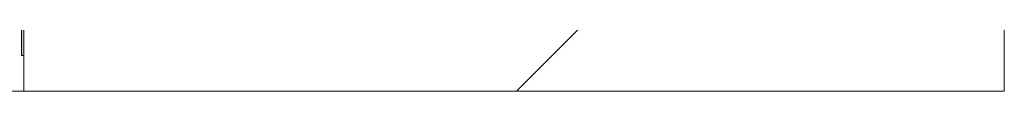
# Model space of a CAD drawing. Extents: x -620 to 300, y 62 to 1112.
# Tile 192 of 236: x 250.402 to 252.913, y 747.981 to 748.119. Entities that reach past the tile are written whole.
import ezdxf

# ---------------------------------------------------------------- set-up
doc = ezdxf.new("R2010")
doc.units = 0
doc.layers.get('0').update_dxf_attribs({"lineweight": 13})
doc.layers.add('E_Detail_Linie_Text_Bem', color=7, linetype='Continuous', lineweight=13)
for name, color, linetype, lineweight, true_color in [('E_Detail_Wandschraffur', 7, 'Continuous', 5, 0xc0c0c0), ('E_Leerrohr 25-A06GA2AZ8I', 7, 'Continuous', 9, 0xff8000), ('E_Leerrohr 25-Shading', 7, 'Continuous', 9, 0xff8000)]:
    doc.layers.add(name, color=color, linetype=linetype, lineweight=lineweight, true_color=true_color)

# ---------------------------------------------------------------- blocks, each defined once
blk = doc.blocks.new('Shading-A06GA1NC8I', base_point=(250.7456, 748.2247))
at = {"layer": 'E_Leerrohr 25-Shading', "color": 32, "true_color": 0xd96d00}
blk.add_solid([(250.4128, 748.0714), (250.4128, 748.2614), (250.4068, 748.0714), (250.4068, 748.2614)], dxfattribs=at)
blk.add_solid([(250.4128, 748.0714), (250.4128, 748.2614), (250.4068, 748.0714), (250.4068, 748.2614)], dxfattribs=at)
blk.add_solid([(250.4128, 748.0714), (250.4128, 748.2614), (250.4068, 748.0714), (250.4068, 748.2614)], dxfattribs=at)
blk.add_solid([(250.4128, 748.0714), (250.4128, 748.2614), (250.4068, 748.0714), (250.4068, 748.2614)], dxfattribs=at)
blk.add_solid([(250.4128, 748.0714), (250.4128, 748.2614), (250.4068, 748.0714), (250.4068, 748.2614)], dxfattribs=at)
blk = doc.blocks.new('Referenz-A06GA2B38I')
at = {"layer": 'E_Detail_Linie_Text_Bem', "linetype": 'Continuous', "ltscale": 0.13}
for p, q in [((252.9128, 787.9811), (252.9128, 747.9811)), ((250.4128, 747.9811), (250.4128, 775.9811)), ((208.3122, 747.9811), (251.6628, 747.9811)), ((252.9128, 747.9811), (250.4128, 747.9811))]:
    blk.add_line(p, q, dxfattribs=at)
at = {"layer": 'E_Detail_Wandschraffur', "linetype": 'ByBlock', "ltscale": 0.13}
blk.add_line((251.6692, 747.9811), (252.9128, 749.2247), dxfattribs=at)
at = {"layer": 'E_Leerrohr 25-A06GA2AZ8I', "linetype": 'Continuous', "ltscale": 0.13}
for p, q in [((250.4068, 748.0713), (250.4068, 748.1826)), ((250.4068, 748.0713), (250.4068, 748.1826)), ((250.4068, 748.0713), (250.4068, 748.1826)), ((250.4068, 748.0713), (250.4068, 748.1826)), ((250.4068, 748.0713), (250.4068, 748.1826)), ((250.4128, 748.0713), (250.4128, 748.1826)), ((250.4128, 748.0713), (250.4128, 748.1826)), ((250.4128, 748.0713), (250.4128, 748.1826)), ((250.4128, 748.0713), (250.4128, 748.1826)), ((250.4128, 748.0713), (250.4128, 748.1826)), ((250.4068, 748.0713), (250.4128, 748.0713)), ((250.4068, 748.0713), (250.4128, 748.0713)), ((250.4068, 748.0713), (250.4128, 748.0713)), ((250.4068, 748.0713), (250.4128, 748.0713)), ((250.4068, 748.0713), (250.4128, 748.0713))]:
    blk.add_line(p, q, dxfattribs=at)

msp = doc.modelspace()

# ---------------------------------------------------------------- block references
at = {"color": 8, "lineweight": 25, "ltscale": 0.25, "true_color": 0x808080}
msp.add_blockref('Referenz-A06GA2B38I', (0, 0), dxfattribs=at)
msp.add_blockref('Shading-A06GA1NC8I', (250.7456, 748.2247))

doc.saveas('drawing.dxf')
